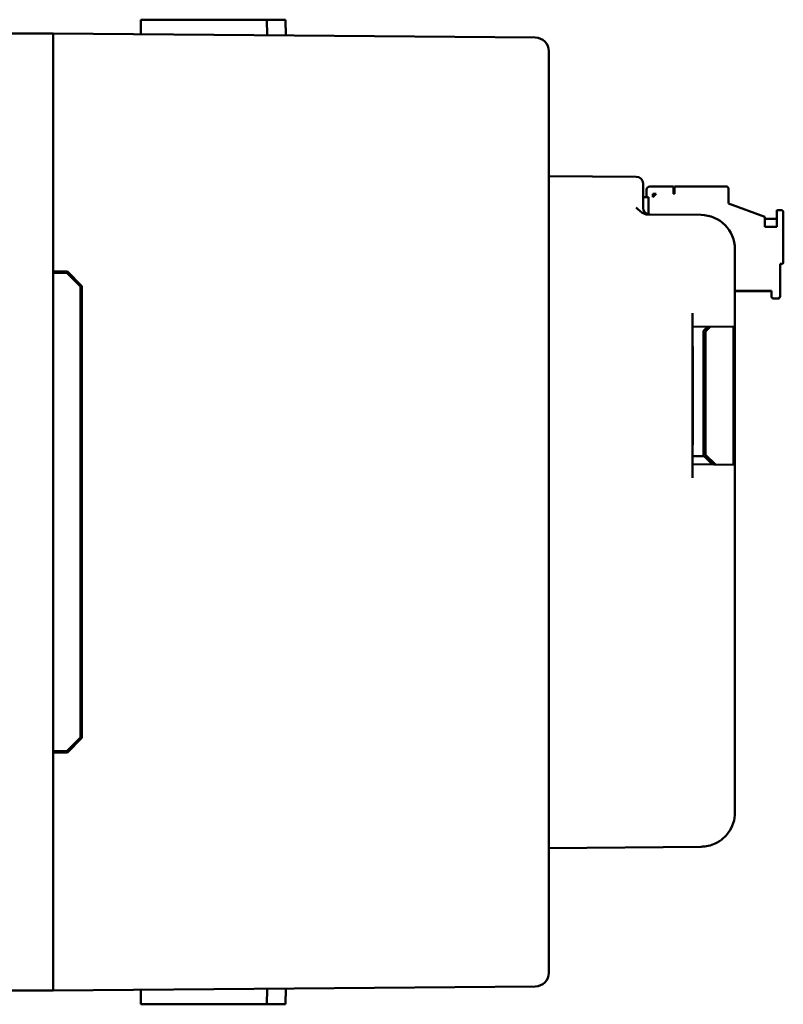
# Model space of a CAD drawing. Header units: inches. Extents: x 1.3 to 23.8, y 0.4 to 18.6.
# Tile 7 of 27: x 4.5 to 7.3, y 8.2 to 11.8. Entities that reach past the tile are written whole.
import ezdxf

# ---------------------------------------------------------------- set-up
doc = ezdxf.new("R2010")
doc.units = ezdxf.units.IN
doc.header["$LTSCALE"] = 0.8
doc.header["$MEASUREMENT"] = 0
doc.layers.add('Visible (ANSI)', color=7, linetype='Continuous', lineweight=50)

msp = doc.modelspace()

# ---------------------------------------------------------------- linework, layer by layer
at = {"layer": 'Visible (ANSI)'}
for p, q in [((4.9138, 11.7526), (4.9133, 11.6998)), ((4.9138, 11.7526), (5.0132, 11.7526)), ((5.1621, 11.7526), (5.0132, 11.7526)), ((5.1621, 11.7526), (5.3741, 11.7526)), ((5.3741, 11.7526), (5.4423, 11.7526)), ((5.3741, 11.7526), (5.3746, 11.6958)), ((5.4423, 11.7526), (5.4428, 11.6952)), ((4.5729, 11.7026), (4.3129, 11.7026)), ((4.5729, 11.7026), (4.5929, 11.7026)), ((6.3544, 11.6873), (4.5929, 11.7026)), ((4.5929, 8.2026), (4.5929, 11.7026)), ((6.4039, 11.6373), (6.4039, 11.6368)), ((6.4039, 8.2684), (6.4039, 11.6368)), ((6.7231, 11.1784), (6.4039, 11.1811)), ((6.7479, 11.1534), (6.7479, 11.1284)), ((6.7479, 11.0653), (6.7479, 11.1284)), ((6.7605, 11.1312), (6.7605, 11.1037)), ((6.8589, 11.1431), (6.7723, 11.1431)), ((6.8589, 11.1155), (6.8589, 11.1431)), ((7.0518, 11.1431), (6.8628, 11.1431)), ((6.8628, 11.1431), (6.8628, 11.1155)), ((7.0597, 11.0801), (7.0597, 11.1352)), ((6.7479, 11.1037), (6.7683, 11.1037)), ((6.7683, 11.0407), (6.7683, 11.1037)), ((6.7841, 11.1155), (6.7959, 11.1155)), ((6.7841, 11.1037), (6.7959, 11.1155)), ((6.7841, 11.1037), (6.7841, 11.1155)), ((6.7841, 11.1155), (6.7958, 11.1155)), ((6.7958, 11.1154), (6.7841, 11.1154)), ((6.7841, 11.1153), (6.7957, 11.1153)), ((6.7957, 11.1153), (6.7841, 11.1153)), ((6.7841, 11.1152), (6.7956, 11.1152)), ((6.7841, 11.1151), (6.7955, 11.1151)), ((6.7955, 11.1151), (6.7841, 11.1151)), ((6.7955, 11.1151), (6.7841, 11.1151)), ((6.7841, 11.1151), (6.7955, 11.1151)), ((6.7954, 11.115), (6.7841, 11.115)), ((6.7841, 11.1149), (6.7953, 11.1149)), ((6.7953, 11.1149), (6.7841, 11.1149)), ((6.7841, 11.1148), (6.7952, 11.1148)), ((6.7841, 11.1147), (6.7951, 11.1147)), ((6.7951, 11.1147), (6.7841, 11.1147)), ((6.8628, 11.1155), (6.8589, 11.1155)), ((7.0597, 11.0801), (7.1935, 11.0313)), ((7.2526, 11.0564), (7.2368, 11.0564)), ((7.2368, 11.0564), (7.2368, 10.995)), ((6.96, 11.0387), (6.7662, 11.0403)), ((7.1935, 10.995), (7.1935, 11.0313)), ((7.2368, 11.0249), (7.1935, 11.0249)), ((7.2605, 10.8675), (7.2605, 11.0486)), ((7.2368, 10.995), (7.1935, 10.995)), ((7.0839, 10.6807), (7.0839, 10.9137)), ((7.2486, 10.7415), (7.2486, 10.8596)), ((7.2486, 10.8596), (7.2526, 10.8596)), ((7.2486, 10.8592), (7.2526, 10.8592)), ((7.2526, 10.8592), (7.2486, 10.8592)), ((7.2526, 10.8588), (7.2486, 10.8588)), ((7.2605, 10.8675), (7.2605, 10.8671)), ((7.2605, 10.8671), (7.2605, 10.8667)), ((4.5929, 10.8326), (4.645, 10.8322)), ((4.5929, 10.8276), (4.6429, 10.8272)), ((4.6429, 10.8272), (4.6929, 10.7768)), ((4.645, 10.8322), (4.6979, 10.7788)), ((4.6929, 9.1285), (4.6929, 10.7768)), ((4.6979, 10.7788), (4.6979, 9.1265)), ((7.0839, 10.7612), (7.2171, 10.7612)), ((7.0839, 10.7608), (7.2171, 10.7608)), ((7.2171, 10.7608), (7.0839, 10.7608)), ((7.2171, 10.7604), (7.0839, 10.7604)), ((7.2171, 10.7612), (7.2171, 10.7415)), ((7.2171, 10.7415), (7.2171, 10.7411)), ((7.2171, 10.7411), (7.2171, 10.7407)), ((7.225, 10.7336), (7.2408, 10.7336)), ((7.225, 10.7332), (7.2408, 10.7332)), ((7.2408, 10.7332), (7.225, 10.7332)), ((7.2408, 10.7328), (7.225, 10.7328)), ((7.2486, 10.7415), (7.2486, 10.7411)), ((7.2486, 10.7411), (7.2486, 10.7407)), ((6.9289, 10.0771), (6.9289, 10.6794)), ((7.0839, 10.6807), (7.0839, 10.6307)), ((6.9289, 10.6294), (7.0839, 10.6307)), ((6.9692, 10.6156), (6.9835, 10.6298)), ((6.9692, 10.6156), (6.9835, 10.6298)), ((6.9938, 10.6299), (6.9765, 10.6126)), ((7.0788, 10.6307), (7.0788, 10.1258)), ((7.0839, 10.6307), (7.0839, 10.1257)), ((6.9692, 10.2122), (6.9692, 10.6156)), ((6.9765, 10.6126), (6.9765, 10.1622)), ((6.9289, 10.5582), (6.9297, 10.5582)), ((6.9297, 10.502), (6.9297, 10.5582)), ((6.9297, 10.3795), (6.9297, 10.502)), ((6.9289, 10.3795), (6.9297, 10.3795)), ((6.9289, 10.3795), (6.9297, 10.3795)), ((6.9297, 10.3783), (6.9289, 10.3783)), ((6.9297, 10.3795), (6.9297, 10.3795)), ((6.9297, 10.3795), (6.9297, 10.3783)), ((6.9297, 10.2547), (6.9297, 10.3783)), ((6.9297, 10.1984), (6.9297, 10.2547)), ((6.9289, 10.1983), (6.9297, 10.1983)), ((6.9297, 10.1983), (6.9297, 10.1984)), ((6.9765, 10.2122), (6.9692, 10.2122)), ((6.9765, 10.2122), (6.9692, 10.2122)), ((6.9692, 10.1945), (6.9692, 10.2122)), ((6.9692, 10.1945), (6.9692, 10.1768)), ((6.9714, 10.1571), (6.9289, 10.1571)), ((6.9692, 10.1768), (6.9692, 10.1571)), ((7.002, 10.1264), (6.9714, 10.1571)), ((6.9765, 10.1622), (7.0124, 10.1263)), ((6.9765, 10.1622), (7.0124, 10.1263)), ((6.9765, 10.1622), (6.9765, 10.1622)), ((7.0839, 10.1257), (6.9289, 10.1271)), ((7.0839, 10.1257), (7.0839, 10.0757)), ((7.0839, 8.854), (7.0839, 10.0757)), ((4.6929, 9.1285), (4.6429, 9.0781)), ((4.6979, 9.1265), (4.645, 9.0731)), ((4.5929, 9.0776), (4.6429, 9.0781)), ((4.645, 9.0731), (4.5929, 9.0726)), ((6.4039, 8.7241), (6.96, 8.729)), ((6.4039, 8.2684), (6.4039, 8.268)), ((4.5929, 8.2026), (6.3544, 8.218)), ((5.3741, 8.1526), (5.3746, 8.2095)), ((5.4423, 8.1526), (5.4428, 8.2101)), ((4.5729, 8.2026), (4.3129, 8.2026)), ((4.5929, 8.2026), (4.5729, 8.2026)), ((4.9138, 8.1526), (4.9133, 8.2054)), ((4.9138, 8.1526), (5.0132, 8.1526)), ((5.1621, 8.1526), (5.0132, 8.1526)), ((5.1621, 8.1526), (5.3741, 8.1526)), ((5.3741, 8.1526), (5.4423, 8.1526))]:
    msp.add_line(p, q, dxfattribs=at)
for centre, radius, start, end in [((6.3539, 11.6373), 0.05, 0, 89.5), ((6.7229, 11.1534), 0.025, 0, 89.5), ((6.7729, 11.0653), 0.025, 180, 269.5), ((6.9589, 10.9137), 0.125, 0, 89.5), ((6.9589, 8.854), 0.125, 323.6279, 0), ((6.3539, 8.268), 0.05, 270.5, 0)]:
    msp.add_arc(centre, radius, start, end, dxfattribs=at)
for centre, major_axis, start_param, end_param in [((6.7723, 11.1312), (-0.0118, 0), 4.712389, 6.283185), ((7.0518, 11.1352), (0.00787, 0), 0, 1.570796), ((7.2526, 11.0486), (0.00787, 0), 0, 1.570796), ((7.2526, 10.8675), (0.00787, 0), 4.712389, 6.283185), ((7.2526, 10.8671), (0.00787, 0), 4.712389, 6.283185), ((7.2526, 10.8671), (0.00787, 0), 4.712389, 6.283185), ((7.2526, 10.8667), (0.00787, 0), 4.712389, 6.283185), ((7.225, 10.7415), (-0.00787, 0), 0, 1.570796), ((7.225, 10.7411), (-0.00787, 0), 0, 1.570796), ((7.225, 10.7411), (-0.00787, 0), 0, 1.570796), ((7.225, 10.7407), (-0.00787, 0), 0, 1.570796), ((7.2408, 10.7415), (0.00787, 0), 4.712389, 6.283185), ((7.2408, 10.7411), (0.00787, 0), 4.712389, 6.283185), ((7.2408, 10.7411), (0.00787, 0), 4.712389, 6.283185), ((7.2408, 10.7407), (0.00787, 0), 4.712389, 6.283185)]:
    msp.add_ellipse(centre, major_axis=major_axis, ratio=1, start_param=start_param, end_param=end_param, dxfattribs=at)
for points, knots in [([(6.7231, 11.0657), (6.7232, 11.0657), (6.7232, 11.0656), (6.7282, 11.0606), (6.7331, 11.0556), (6.7427, 11.0482), (6.7475, 11.0451), (6.7578, 11.0411), (6.7622, 11.0404), (6.7662, 11.0403)], [-0.000493, -0.000493, -0.000493, -0.000493, 0, 0, 0.0531307, 0.0531307, 0.0915083, 0.0915083, 0.1243596, 0.1243596, 0.1243596, 0.1243596]), ([(6.96, 8.729), (6.9601, 8.729), (6.9602, 8.729), (6.9781, 8.7292), (6.9954, 8.7332), (7.0225, 8.7456), (7.0326, 8.7523), (7.0485, 8.7663), (7.0545, 8.773), (7.0596, 8.7799)], [-0.0007718, -0.0007718, -0.0007718, -0.0007718, 0, 0, 0.159885, 0.159885, 0.2753762, 0.2753762, 0.3698195, 0.3698195, 0.3698195, 0.3698195])]:
    msp.add_open_spline(points, degree=3, knots=knots, dxfattribs=at)
for points in [[(7.0788, 10.5082), (7.0789, 10.5091), (7.0788, 10.51), (7.0788, 10.5109)], [(7.0788, 10.3967), (7.0788, 10.3976), (7.0789, 10.3985), (7.0788, 10.3994)]]:
    msp.add_open_spline(points, degree=3, dxfattribs=at)

doc.saveas('drawing.dxf')
